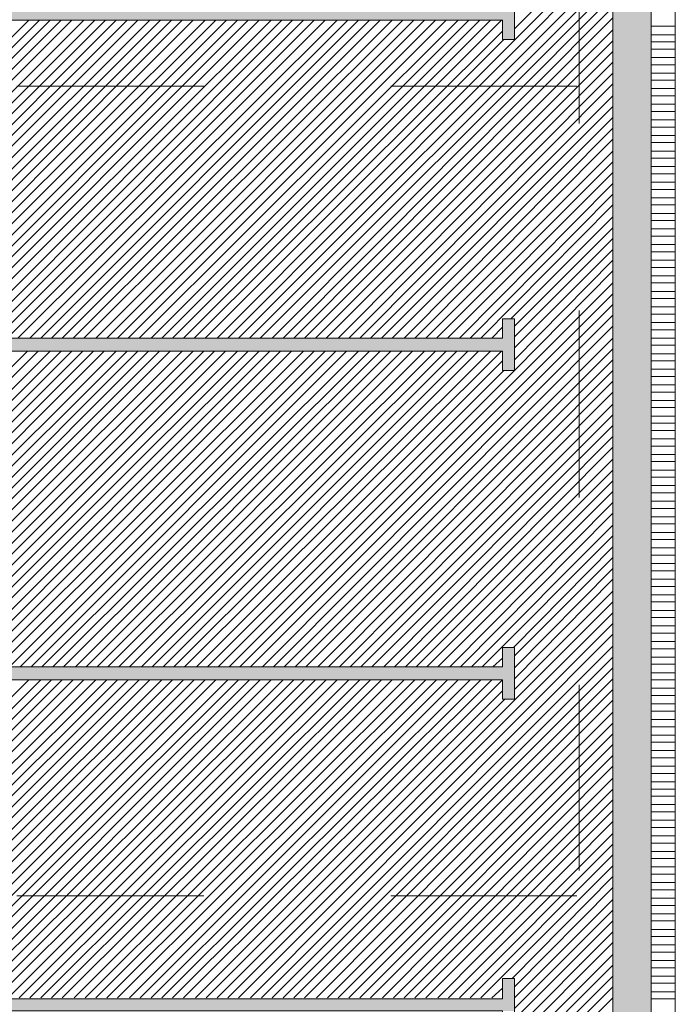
# Model space of a CAD drawing. Header units: metres. Extents: x 5.7 to 89.8, y 4 to 63.5.
# Tile 54 of 74: x 46.7 to 52, y 38.3 to 46.2. Entities that reach past the tile are written whole.
import ezdxf

# ---------------------------------------------------------------- set-up
doc = ezdxf.new("R2010")
doc.units = ezdxf.units.M
doc.header["$MEASUREMENT"] = 0
for name, color, linetype in [('PDF12_ax', 7, 'Continuous'), ('PDF12_hatch-plan', 7, 'Continuous'), ('PDF12_line-estakhr', 7, 'Continuous')]:
    doc.layers.add(name, color=color, linetype=linetype)

msp = doc.modelspace()

# ---------------------------------------------------------------- linework, layer by layer
at = {"layer": 'PDF12_ax', "lineweight": 9}
for points in [[(51.2412, 46.9007), (51.2412, 45.4079)], [(46.7242, 45.7065), (48.2266, 45.7065)], [(48.9779, 45.7065), (48.9779, 45.7065)], [(49.7291, 45.7065), (51.2219, 45.7065)], [(51.9732, 45.7065), (51.9732, 45.7065)], [(51.2412, 44.6567), (51.2412, 44.6567)], [(51.2412, 43.9054), (51.2412, 42.403)], [(51.2412, 41.6517), (51.2412, 41.6517)], [(51.2412, 40.9005), (51.2412, 39.4077)], [(46.7242, 39.2054), (48.2266, 39.2054)], [(48.9779, 39.2054), (48.9779, 39.2054)], [(49.7291, 39.2054), (51.2219, 39.2054)], [(51.9732, 39.2054), (51.9732, 39.2054)], [(51.2412, 38.6564), (51.2412, 38.6564)]]:
    msp.add_lwpolyline(points, dxfattribs=at)
at = {"layer": 'PDF12_hatch-plan', "lineweight": 18}
for points in [[(50.7211, 46.1688), (51.5109, 46.9585)], [(48.3326, 43.6839), (51.5109, 46.8718)], [(48.4193, 43.6839), (51.5109, 46.7852)], [(48.5059, 43.6839), (51.5109, 46.6888)], [(48.5926, 43.6839), (51.5109, 46.6022)], [(48.6793, 43.6839), (51.5109, 46.5155)], [(48.7756, 43.6839), (51.5109, 46.4288)], [(48.8623, 43.6839), (51.5109, 46.3421)], [(44.2586, 43.6839), (46.8205, 46.2362)], [(44.3549, 43.6839), (46.9072, 46.2362)], [(44.4416, 43.6839), (46.9938, 46.2362)], [(44.5282, 43.6839), (47.0805, 46.2362)], [(44.6149, 43.6839), (47.1672, 46.2362)], [(44.7016, 43.6839), (47.2635, 46.2362)], [(44.7979, 43.6839), (47.3502, 46.2362)], [(44.8846, 43.6839), (47.4369, 46.2362)], [(44.9713, 43.6839), (47.5236, 46.2362)], [(45.058, 43.6839), (47.6102, 46.2362)], [(45.1446, 43.6839), (47.6969, 46.2362)], [(45.2313, 43.6839), (47.7932, 46.2362)], [(45.3276, 43.6839), (47.8799, 46.2362)], [(45.4143, 43.6839), (47.9666, 46.2362)], [(45.501, 43.6839), (48.0533, 46.2362)], [(45.5877, 43.6839), (48.1399, 46.2362)], [(45.6744, 43.6839), (48.2363, 46.2362)], [(45.761, 43.6839), (48.3229, 46.2362)], [(45.8574, 43.6839), (48.4096, 46.2362)], [(45.944, 43.6839), (48.4963, 46.2362)], [(46.0307, 43.6839), (48.583, 46.2362)], [(46.1174, 43.6839), (48.6697, 46.2362)], [(46.2041, 43.6839), (48.766, 46.2362)], [(46.3004, 43.6839), (48.8527, 46.2362)], [(46.3871, 43.6839), (48.9393, 46.2362)], [(46.4738, 43.6839), (49.026, 46.2362)], [(46.5604, 43.6839), (49.1127, 46.2362)], [(46.6471, 43.6839), (49.1994, 46.2362)], [(46.7338, 43.6839), (49.2957, 46.2362)], [(46.8301, 43.6839), (49.3824, 46.2362)], [(46.9168, 43.6839), (49.4691, 46.2362)], [(47.0035, 43.6839), (49.5557, 46.2362)], [(47.0901, 43.6839), (49.6424, 46.2362)], [(47.1768, 43.6839), (49.7387, 46.2362)], [(47.2635, 43.6839), (49.8254, 46.2362)], [(47.3598, 43.6839), (49.9121, 46.2362)], [(47.4465, 43.6839), (49.9988, 46.2362)], [(47.5332, 43.6839), (50.0855, 46.2362)], [(47.6199, 43.6839), (50.1721, 46.2362)], [(47.7065, 43.6839), (50.2684, 46.2362)], [(47.8029, 43.6839), (50.3551, 46.2362)], [(47.8895, 43.6839), (50.4418, 46.2362)], [(47.9762, 43.6839), (50.5285, 46.2362)], [(48.0629, 43.6839), (50.6152, 46.2362)], [(48.949, 43.6839), (51.5109, 46.2554)], [(52.0117, 46.188), (51.8191, 46.188)], [(48.1496, 43.6839), (50.6248, 46.1495)], [(49.0356, 43.6839), (51.5109, 46.1591)], [(52.0117, 46.1206), (51.8191, 46.1206)], [(48.2363, 43.6839), (50.6344, 46.0821)], [(49.1223, 43.6839), (51.5109, 46.0725)], [(52.0117, 46.0628), (51.8191, 46.0628)], [(49.209, 43.6839), (51.5109, 45.9858)], [(52.0117, 46.005), (51.8191, 46.005)], [(49.3053, 43.6839), (51.5109, 45.8991)], [(52.0117, 45.9376), (51.8191, 45.9376)], [(52.0117, 45.8798), (51.8191, 45.8798)], [(49.392, 43.6839), (51.5109, 45.8124)], [(52.0117, 45.8124), (51.8191, 45.8124)], [(49.4787, 43.6839), (51.5109, 45.7257)], [(52.0117, 45.7546), (51.8191, 45.7546)], [(49.5654, 43.6839), (51.5109, 45.6294)], [(52.0117, 45.6872), (51.8191, 45.6872)], [(52.0117, 45.6294), (51.8191, 45.6294)], [(52.0117, 45.562), (51.8191, 45.562)], [(49.652, 43.6839), (51.5109, 45.5427)], [(52.0117, 45.5042), (51.8191, 45.5042)], [(49.7387, 43.6839), (51.5109, 45.4561)], [(52.0117, 45.4368), (51.8191, 45.4368)], [(49.835, 43.6839), (51.5109, 45.3694)], [(52.0117, 45.379), (51.8191, 45.379)], [(52.0117, 45.3116), (51.8191, 45.3116)], [(49.9217, 43.6839), (51.5109, 45.2827)], [(52.0117, 45.2538), (51.8191, 45.2538)], [(50.0084, 43.6839), (51.5109, 45.1864)], [(52.0117, 45.1864), (51.8191, 45.1864)], [(50.0951, 43.6839), (51.5109, 45.0997)], [(52.0117, 45.1286), (51.8191, 45.1286)], [(50.1818, 43.6839), (51.5109, 45.013)], [(52.0117, 45.0612), (51.8191, 45.0612)], [(52.0117, 45.0034), (51.8191, 45.0034)], [(50.2781, 43.6839), (51.5109, 44.9263)], [(52.0117, 44.936), (51.8191, 44.936)], [(50.3648, 43.6839), (51.5109, 44.8397)], [(52.0117, 44.8782), (51.8191, 44.8782)], [(52.0117, 44.8108), (51.8191, 44.8108)], [(50.4514, 43.6839), (51.5109, 44.753)], [(52.0117, 44.753), (51.8191, 44.753)], [(52.0117, 44.6856), (51.8191, 44.6856)], [(50.6922, 43.838), (51.5109, 44.6567)], [(52.0117, 44.6278), (51.8191, 44.6278)], [(50.7211, 43.7802), (51.5109, 44.57)], [(52.0117, 44.5604), (51.8191, 44.5604)], [(50.7211, 43.6935), (51.5109, 44.4833)], [(52.0117, 44.5026), (51.8191, 44.5026)], [(50.7211, 43.6069), (51.5109, 44.3966)], [(52.0117, 44.4351), (51.8191, 44.4351)], [(52.0117, 44.3774), (51.8191, 44.3774)], [(50.7211, 43.5106), (51.5109, 44.3099)], [(52.0117, 44.3099), (51.8191, 44.3099)], [(48.3422, 41.045), (50.7211, 43.4239), (51.5109, 44.2233)], [(52.0117, 44.2522), (51.8191, 44.2522)], [(48.4289, 41.045), (51.5109, 44.1269)], [(52.0117, 44.1847), (51.8191, 44.1847)], [(52.0117, 44.1269), (51.8191, 44.1269)], [(52.0117, 44.0595), (51.8191, 44.0595)], [(48.5156, 41.045), (51.5109, 44.0403)], [(52.0117, 44.0017), (51.8191, 44.0017)], [(48.6022, 41.045), (51.5109, 43.9536)], [(52.0117, 43.9343), (51.8191, 43.9343)], [(48.6986, 41.045), (51.5109, 43.8669)], [(52.0117, 43.8765), (51.8191, 43.8765)], [(52.0117, 43.8091), (51.8191, 43.8091)], [(48.7852, 41.045), (51.5109, 43.7802)], [(50.5381, 43.6839), (50.6248, 43.7706)], [(52.0117, 43.7513), (51.8191, 43.7513)], [(48.8719, 41.045), (51.5109, 43.6839)], [(52.0117, 43.6839), (51.8191, 43.6839)], [(44.2778, 41.045), (46.8108, 43.578)], [(44.3645, 41.045), (46.8975, 43.578)], [(44.4512, 41.045), (46.9938, 43.578)], [(44.5379, 41.045), (47.0805, 43.578)], [(44.6246, 41.045), (47.1672, 43.578)], [(44.7209, 41.045), (47.2539, 43.578)], [(44.8076, 41.045), (47.3406, 43.578)], [(44.8942, 41.045), (47.4272, 43.578)], [(44.9809, 41.045), (47.5236, 43.578)], [(45.0676, 41.045), (47.6102, 43.578)], [(45.1639, 41.045), (47.6969, 43.578)], [(45.2506, 41.045), (47.7836, 43.578)], [(45.3373, 41.045), (47.8703, 43.578)], [(45.4239, 41.045), (47.957, 43.578)], [(45.5106, 41.045), (48.0533, 43.578)], [(45.5973, 41.045), (48.1399, 43.578)], [(45.6936, 41.045), (48.2266, 43.578)], [(45.7803, 41.045), (48.3133, 43.578)], [(45.867, 41.045), (48.4, 43.578)], [(45.9537, 41.045), (48.4963, 43.578)], [(46.0403, 41.045), (48.583, 43.578)], [(46.127, 41.045), (48.6697, 43.578)], [(46.2233, 41.045), (48.7563, 43.578)], [(46.31, 41.045), (48.843, 43.578)], [(46.3967, 41.045), (48.9297, 43.578)], [(46.4834, 41.045), (49.026, 43.578)], [(46.5701, 41.045), (49.1127, 43.578)], [(46.6664, 41.045), (49.1994, 43.578)], [(46.7531, 41.045), (49.2861, 43.578)], [(46.8397, 41.045), (49.3727, 43.578)], [(46.9264, 41.045), (49.4691, 43.578)], [(47.0131, 41.045), (49.5557, 43.578)], [(47.0998, 41.045), (49.6424, 43.578)], [(47.1961, 41.045), (49.7291, 43.578)], [(47.2828, 41.045), (49.8158, 43.578)], [(47.3695, 41.045), (49.9025, 43.578)], [(47.4561, 41.045), (49.9988, 43.578)], [(47.5428, 41.045), (50.0855, 43.578)], [(47.6295, 41.045), (50.1721, 43.578)], [(47.7258, 41.045), (50.2588, 43.578)], [(47.8125, 41.045), (50.3455, 43.578)], [(47.8992, 41.045), (50.4322, 43.578)], [(47.9858, 41.045), (50.5285, 43.578)], [(48.0725, 41.045), (50.6152, 43.578)], [(48.9586, 41.045), (51.5109, 43.5972)], [(52.0117, 43.6261), (51.8191, 43.6261)], [(48.1688, 41.045), (50.6248, 43.5009)], [(49.0453, 41.045), (51.5109, 43.5106)], [(52.0117, 43.5587), (51.8191, 43.5587)], [(52.0117, 43.5009), (51.8191, 43.5009)], [(48.2555, 41.045), (50.6344, 43.4239)], [(49.1416, 41.045), (51.5109, 43.4239)], [(52.0117, 43.4335), (51.8191, 43.4335)], [(49.2283, 41.045), (51.5109, 43.3372)], [(52.0117, 43.3757), (51.8191, 43.3757)], [(52.0117, 43.3083), (51.8191, 43.3083)], [(49.315, 41.045), (51.5109, 43.2505)], [(52.0117, 43.2505), (51.8191, 43.2505)], [(52.0117, 43.1831), (51.8191, 43.1831)], [(49.4016, 41.045), (51.5109, 43.1542)], [(52.0117, 43.1253), (51.8191, 43.1253)], [(49.4883, 41.045), (51.5109, 43.0675)], [(52.0117, 43.0579), (51.8191, 43.0579)], [(49.575, 41.045), (51.5109, 42.9808)], [(52.0117, 43.0001), (51.8191, 43.0001)], [(52.0117, 42.9423), (51.8191, 42.9423)], [(49.6713, 41.045), (51.5109, 42.8942)], [(52.0117, 42.8749), (51.8191, 42.8749)], [(49.758, 41.045), (51.5109, 42.8075)], [(52.0117, 42.8171), (51.8191, 42.8171)], [(49.8447, 41.045), (51.5109, 42.7112)], [(52.0117, 42.7497), (51.8191, 42.7497)], [(49.9314, 41.045), (51.5109, 42.6245)], [(52.0117, 42.6919), (51.8191, 42.6919)], [(52.0117, 42.6245), (51.8191, 42.6245)], [(52.0117, 42.5667), (51.8191, 42.5667)], [(50.018, 41.045), (51.5109, 42.5378)], [(52.0117, 42.4993), (51.8191, 42.4993)], [(50.1047, 41.045), (51.5109, 42.4511)], [(52.0117, 42.4415), (51.8191, 42.4415)], [(50.201, 41.045), (51.5109, 42.3644)], [(52.0117, 42.3741), (51.8191, 42.3741)], [(52.0117, 42.3163), (51.8191, 42.3163)], [(50.2877, 41.045), (51.5109, 42.2778)], [(52.0117, 42.2489), (51.8191, 42.2489)], [(50.3744, 41.045), (51.5109, 42.1814)], [(52.0117, 42.1911), (51.8191, 42.1911)], [(50.4611, 41.045), (51.5109, 42.0948)], [(52.0117, 42.1237), (51.8191, 42.1237)], [(50.7115, 41.1991), (51.5109, 42.0081)], [(52.0117, 42.0659), (51.8191, 42.0659)], [(52.0117, 41.9985), (51.8191, 41.9985)], [(50.7211, 41.1316), (51.5109, 41.9214)], [(52.0117, 41.9407), (51.8191, 41.9407)], [(50.7211, 41.0353), (51.5109, 41.8347)], [(52.0117, 41.8732), (51.8191, 41.8732)], [(52.0117, 41.8155), (51.8191, 41.8155)], [(50.7211, 40.9487), (51.5109, 41.748)], [(52.0117, 41.748), (51.8191, 41.748)], [(52.0117, 41.6903), (51.8191, 41.6903)], [(50.7211, 40.862), (51.5109, 41.6517)], [(52.0117, 41.6228), (51.8191, 41.6228)], [(48.3326, 38.3868), (51.5109, 41.565)], [(52.0117, 41.565), (51.8191, 41.565)], [(48.4193, 38.3868), (51.5109, 41.4784)], [(52.0117, 41.4976), (51.8191, 41.4976)], [(52.0117, 41.4398), (51.8191, 41.4398)], [(48.5059, 38.3868), (51.5109, 41.3917)], [(52.0117, 41.3724), (51.8191, 41.3724)], [(48.6022, 38.3868), (51.5109, 41.305)], [(52.0117, 41.3146), (51.8191, 41.3146)], [(48.6889, 38.3868), (51.5109, 41.2087)], [(52.0117, 41.2472), (51.8191, 41.2472)], [(48.7756, 38.3868), (51.5109, 41.122)], [(52.0117, 41.1894), (51.8191, 41.1894)], [(52.0117, 41.122), (51.8191, 41.122)], [(50.5477, 41.045), (50.6248, 41.1124)], [(52.0117, 41.0642), (51.8191, 41.0642)], [(48.8623, 38.3868), (51.5109, 41.0353)], [(52.0117, 40.9968), (51.8191, 40.9968)], [(44.2682, 38.3868), (46.8205, 40.939)], [(44.3549, 38.3868), (46.9168, 40.939)], [(44.4416, 38.3868), (47.0035, 40.939)], [(44.5282, 38.3868), (47.0901, 40.939)], [(44.6246, 38.3868), (47.1768, 40.939)], [(44.7112, 38.3868), (47.2635, 40.939)], [(44.7979, 38.3868), (47.3598, 40.939)], [(44.8846, 38.3868), (47.4465, 40.939)], [(44.9713, 38.3868), (47.5332, 40.939)], [(45.058, 38.3868), (47.6199, 40.939)], [(45.1543, 38.3868), (47.7065, 40.939)], [(45.241, 38.3868), (47.7932, 40.939)], [(45.3276, 38.3868), (47.8895, 40.939)], [(45.4143, 38.3868), (47.9762, 40.939)], [(45.501, 38.3868), (48.0629, 40.939)], [(45.5877, 38.3868), (48.1496, 40.939)], [(45.684, 38.3868), (48.2363, 40.939)], [(45.7707, 38.3868), (48.3229, 40.939)], [(45.8574, 38.3868), (48.4193, 40.939)], [(45.944, 38.3868), (48.5059, 40.939)], [(46.0307, 38.3868), (48.5926, 40.939)], [(46.127, 38.3868), (48.6793, 40.939)], [(46.2137, 38.3868), (48.766, 40.939)], [(46.3004, 38.3868), (48.8623, 40.939)], [(46.3871, 38.3868), (48.949, 40.939)], [(46.4738, 38.3868), (49.0356, 40.939)], [(46.5604, 38.3868), (49.1223, 40.939)], [(46.6567, 38.3868), (49.209, 40.939)], [(46.7434, 38.3868), (49.2957, 40.939)], [(46.8301, 38.3868), (49.392, 40.939)], [(46.9168, 38.3868), (49.4787, 40.939)], [(47.0035, 38.3868), (49.5654, 40.939)], [(47.0901, 38.3868), (49.652, 40.939)], [(47.1865, 38.3868), (49.7387, 40.939)], [(47.2731, 38.3868), (49.835, 40.939)], [(47.3598, 38.3868), (49.9217, 40.939)], [(47.4465, 38.3868), (50.0084, 40.939)], [(47.5332, 38.3868), (50.0951, 40.939)], [(47.6295, 38.3868), (50.1818, 40.939)], [(47.7162, 38.3868), (50.2684, 40.939)], [(47.8029, 38.3868), (50.3648, 40.939)], [(47.8895, 38.3868), (50.4514, 40.939)], [(47.9762, 38.3868), (50.5381, 40.939)], [(48.0629, 38.3868), (50.6248, 40.939)], [(48.949, 38.3868), (51.5109, 40.9487)], [(52.0117, 40.939), (51.8191, 40.939)], [(48.1592, 38.3868), (50.6248, 40.8523)], [(49.0356, 38.3868), (51.5109, 40.862)], [(52.0117, 40.8716), (51.8191, 40.8716)], [(52.0117, 40.8138), (51.8191, 40.8138)], [(48.2459, 38.3868), (50.6441, 40.7849)], [(49.132, 38.3868), (51.5109, 40.7753)], [(52.0117, 40.7464), (51.8191, 40.7464)], [(49.2186, 38.3868), (51.5109, 40.679)], [(52.0117, 40.6886), (51.8191, 40.6886)], [(49.3053, 38.3868), (51.5109, 40.5923)], [(52.0117, 40.6212), (51.8191, 40.6212)], [(49.392, 38.3868), (51.5109, 40.5056)], [(52.0117, 40.5634), (51.8191, 40.5634)], [(52.0117, 40.496), (51.8191, 40.496)], [(49.4787, 38.3868), (51.5109, 40.4189)], [(52.0117, 40.4382), (51.8191, 40.4382)], [(49.5654, 38.3868), (51.5109, 40.3323)], [(52.0117, 40.3708), (51.8191, 40.3708)], [(52.0117, 40.313), (51.8191, 40.313)], [(49.6617, 38.3868), (51.5109, 40.2456)], [(52.0117, 40.2456), (51.8191, 40.2456)], [(52.0117, 40.1878), (51.8191, 40.1878)], [(49.7484, 38.3868), (51.5109, 40.1493)], [(52.0117, 40.1204), (51.8191, 40.1204)], [(49.835, 38.3868), (51.5109, 40.0626)], [(52.0117, 40.0626), (51.8191, 40.0626)], [(49.9217, 38.3868), (51.5109, 39.9759)], [(52.0117, 40.0048), (51.8191, 40.0048)], [(52.0117, 39.9374), (51.8191, 39.9374)], [(50.0084, 38.3868), (51.5109, 39.8892)], [(52.0117, 39.8796), (51.8191, 39.8796)], [(50.1047, 38.3868), (51.5109, 39.8025)], [(52.0117, 39.8122), (51.8191, 39.8122)], [(50.1914, 38.3868), (51.5109, 39.7062)], [(52.0117, 39.7544), (51.8191, 39.7544)], [(50.2781, 38.3868), (51.5109, 39.6195)], [(52.0117, 39.687), (51.8191, 39.687)], [(52.0117, 39.6292), (51.8191, 39.6292)], [(52.0117, 39.5618), (51.8191, 39.5618)], [(50.3648, 38.3868), (51.5109, 39.5329)], [(52.0117, 39.504), (51.8191, 39.504)], [(50.4514, 38.3868), (51.5109, 39.4462)], [(52.0117, 39.4366), (51.8191, 39.4366)], [(52.0117, 39.3788), (51.8191, 39.3788)], [(50.7018, 38.5409), (51.5109, 39.3595)], [(52.0117, 39.3113), (51.8191, 39.3113)], [(50.7211, 38.4734), (51.5109, 39.2728)], [(52.0117, 39.2536), (51.8191, 39.2536)], [(50.7211, 38.3868), (51.5109, 39.1765)], [(52.0117, 39.1861), (51.8191, 39.1861)], [(50.7211, 38.3001), (51.5109, 39.0898)], [(52.0117, 39.1284), (51.8191, 39.1284)], [(50.7211, 38.2134), (51.5109, 39.0031)], [(52.0117, 39.0609), (51.8191, 39.0609)], [(52.0117, 39.0031), (51.8191, 39.0031)], [(48.2844, 35.6804), (51.5109, 38.9165)], [(52.0117, 38.9357), (51.8191, 38.9357)], [(48.3711, 35.6804), (51.5109, 38.8298)], [(52.0117, 38.8779), (51.8191, 38.8779)], [(52.0117, 38.8105), (51.8191, 38.8105)], [(52.0117, 38.7527), (51.8191, 38.7527)], [(48.4578, 35.6804), (51.5109, 38.7335)], [(52.0117, 38.6853), (51.8191, 38.6853)], [(48.5541, 35.6804), (51.5109, 38.6468)], [(52.0117, 38.6275), (51.8191, 38.6275)], [(48.6408, 35.6804), (51.5109, 38.5601)], [(52.0117, 38.5601), (51.8191, 38.5601)], [(48.7275, 35.6804), (51.5109, 38.4734)], [(50.5381, 38.3868), (50.6248, 38.4638)], [(52.0117, 38.5023), (51.8191, 38.5023)], [(52.0117, 38.4349), (51.8191, 38.4349)], [(48.8141, 35.6804), (51.5109, 38.3868)], [(52.0117, 38.3771), (51.8191, 38.3771)]]:
    msp.add_lwpolyline(points, dxfattribs=at)
at = {"layer": 'PDF12_hatch-plan', "transparency": 33554559}
for points in [[(51.5109, 45.7065), (51.8191, 45.7065), (51.5109, 48.7307)], [(51.8191, 45.7065), (51.5109, 48.7307), (51.8191, 48.7307)], [(26.9609, 46.2362), (50.7211, 46.2362), (26.9609, 46.3421)], [(50.7211, 46.2362), (26.9609, 46.3421), (50.7211, 46.3421)], [(50.6248, 46.0821), (50.7211, 46.0821), (50.6248, 46.2362)], [(50.7211, 46.0821), (50.6248, 46.2362), (50.7211, 46.2362)], [(51.5109, 35.8826), (51.8191, 35.8826), (51.5109, 45.7065)], [(51.8191, 35.8826), (51.5109, 45.7065), (51.8191, 45.7065)], [(50.6248, 43.6839), (50.7211, 43.6839), (50.6248, 43.838)], [(50.7211, 43.6839), (50.6248, 43.838), (50.7211, 43.838)], [(26.9609, 43.578), (50.7211, 43.578), (26.9609, 43.6839)], [(50.7211, 43.578), (26.9609, 43.6839), (50.7211, 43.6839)], [(50.6248, 43.4239), (50.7211, 43.4239), (50.6248, 43.578)], [(50.7211, 43.4239), (50.6248, 43.578), (50.7211, 43.578)], [(50.6248, 41.045), (50.7211, 41.045), (50.6248, 41.1991)], [(50.7211, 41.045), (50.6248, 41.1991), (50.7211, 41.1991)], [(26.9609, 40.939), (50.7211, 40.939), (26.9609, 41.045)], [(50.7211, 40.939), (26.9609, 41.045), (50.7211, 41.045)], [(50.6248, 40.7849), (50.7211, 40.7849), (50.6248, 40.939)], [(50.7211, 40.7849), (50.6248, 40.939), (50.7211, 40.939)], [(50.6248, 38.3771), (50.7211, 38.3771), (50.6248, 38.5409)], [(50.7211, 38.3771), (50.6248, 38.5409), (50.7211, 38.5409)], [(26.9609, 38.2808), (50.7211, 38.2808), (26.9609, 38.3771)], [(50.7211, 38.2808), (26.9609, 38.3771), (50.7211, 38.3771)]]:
    msp.add_solid(points, dxfattribs=at)
at = {"layer": 'PDF12_line-estakhr', "lineweight": 18}
for points in [[(51.5109, 48.7307), (51.5109, 35.8826)], [(51.8191, 48.7307), (51.8191, 35.8826)], [(52.0117, 48.7307), (52.0117, 35.8826)]]:
    msp.add_lwpolyline(points, dxfattribs=at)
for points in [[(27.0669, 46.2362), (27.0669, 46.0821), (26.9609, 46.0821), (26.9609, 46.4962), (27.0669, 46.4962), (27.0669, 46.3421), (50.6248, 46.3421), (50.6248, 46.4962), (50.7211, 46.4962), (50.7211, 46.0821), (50.6248, 46.0821), (50.6248, 46.2362)], [(27.0669, 43.578), (27.0669, 43.4239), (26.9609, 43.4239), (26.9609, 43.838), (27.0669, 43.838), (27.0669, 43.6839), (50.6248, 43.6839), (50.6248, 43.838), (50.7211, 43.838), (50.7211, 43.4239), (50.6248, 43.4239), (50.6248, 43.578)], [(27.0669, 40.939), (27.0669, 40.7849), (26.9609, 40.7849), (26.9609, 41.1991), (27.0669, 41.1991), (27.0669, 41.045), (50.6248, 41.045), (50.6248, 41.1991), (50.7211, 41.1991), (50.7211, 40.7849), (50.6248, 40.7849), (50.6248, 40.939)], [(27.0669, 38.2808), (27.0669, 38.1267), (26.9609, 38.1267), (26.9609, 38.5409), (27.0669, 38.5409), (27.0669, 38.3771), (50.6248, 38.3771), (50.6248, 38.5409), (50.7211, 38.5409), (50.7211, 38.1267), (50.6248, 38.1267), (50.6248, 38.2808)]]:
    msp.add_lwpolyline(points, close=True, dxfattribs=at)

doc.saveas('drawing.dxf')
